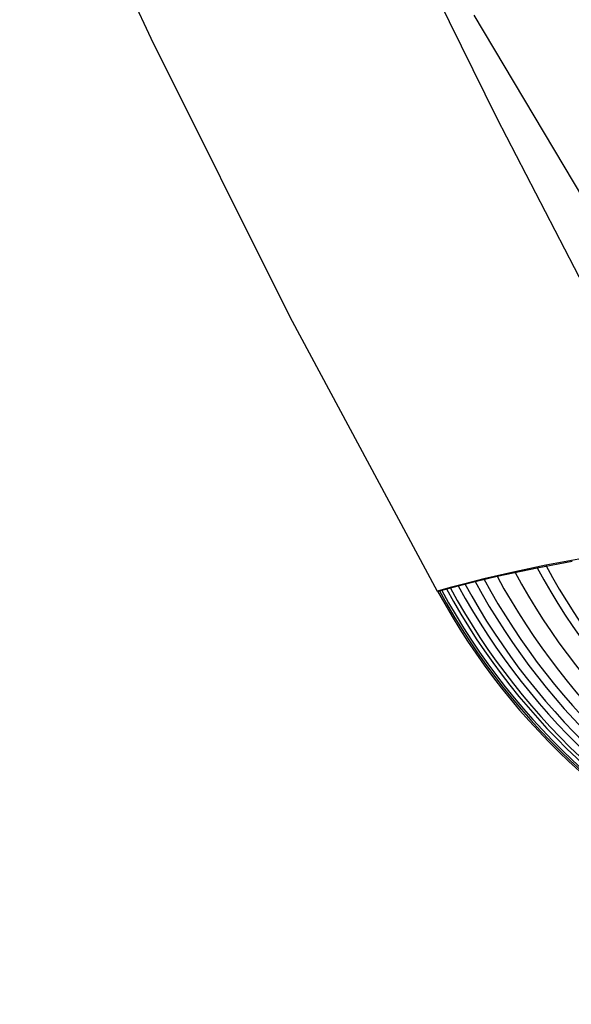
# Model space of a CAD drawing. Extents: x 35624 to 36541, y 4015 to 4839.
# Tile 10 of 150: x 35779 to 35792, y 4147 to 4170. Entities that reach past the tile are written whole.
import ezdxf

# ---------------------------------------------------------------- set-up
doc = ezdxf.new("R2010")
doc.units = 0
doc.layers.add('FUSTO_INTERNO', color=200, linetype='CONTINUOUS')
doc.layers.add('IGES_LEVEL_1', color=4, linetype='CONTINUOUS')

msp = doc.modelspace()

# ---------------------------------------------------------------- linework, layer by layer
at = {"layer": 'FUSTO_INTERNO'}
msp.add_line((35789.31306553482, 4170.385185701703, -207.4448491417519), (35792.14943220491, 4165.61954164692, -207.4445770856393), dxfattribs=at)
at = {"layer": 'IGES_LEVEL_1'}
for p, q in [((35778.72116067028, 4176.438021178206, -208.4460723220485), (35781.77580185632, 4169.84853972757, -208.4457228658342)), ((35789.85788904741, 4167.977835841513, -137.0000094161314), (35787.90505808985, 4171.940581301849, -137.0000092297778)), ((35781.77580185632, 4169.84853972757, -208.4457228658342), (35785.02338981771, 4163.348820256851, -208.4453734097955)), ((35791.88268699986, 4164.054988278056, -137.0000096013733), (35789.85788904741, 4167.977835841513, -137.0000094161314)), ((35785.02338981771, 4163.348820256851, -208.4453734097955), (35788.45938934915, 4156.946195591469, -208.445023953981)), ((35790.78466257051, 4157.495050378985, -165.3788145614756), (35791.60668673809, 4157.64893157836, -158.5518740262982)), ((35791.84476425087, 4157.708756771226, -260.1392945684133), (35790.98695257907, 4157.552027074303, -253.3099349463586)), ((35790.2636360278, 4157.401265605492, -246.4925559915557), (35789.54440272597, 4157.234116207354, -238.0605706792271)), ((35789.85218735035, 4157.294611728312, -174.9548528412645), (35790.78466257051, 4157.495050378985, -165.3788145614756)), ((35790.98695257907, 4157.552027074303, -253.3099349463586), (35790.2636360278, 4157.401265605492, -246.4925559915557)), ((35788.94718484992, 4157.073763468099, -188.5352827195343), (35789.33975458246, 4157.17270228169, -181.749670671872)), ((35789.54440272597, 4157.234116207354, -238.0605706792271), (35789.10096910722, 4157.122222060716, -231.2713434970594)), ((35789.33975458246, 4157.17270228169, -181.749670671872), (35789.85218735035, 4157.294611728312, -174.9548528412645)), ((35788.75617030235, 4157.030259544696, -223.99799346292), (35788.4651726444, 4156.948047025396, -210.60602041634)), ((35788.4651726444, 4156.948047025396, -210.60602041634), (35788.5091570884, 4156.95851821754, -202.0797159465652)), ((35788.5091570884, 4156.95851821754, -202.0797159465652), (35788.94718484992, 4157.073763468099, -188.5352827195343)), ((35789.10096910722, 4157.122222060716, -231.2713434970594), (35788.75617030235, 4157.030259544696, -223.99799346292))]:
    msp.add_line(p, q, dxfattribs=at)
at = {"layer": 'IGES_LEVEL_1', "extrusion": (-0.0963099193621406, -0.01988546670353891, 0.9951527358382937)}
msp.add_arc((3160.985676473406, 35708.54381929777, -3774.927010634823), 15.85118498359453, 286.8301454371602, 0.3191561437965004, dxfattribs=at)
at = {"layer": 'IGES_LEVEL_1', "extrusion": (0.10985028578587, 0.02100692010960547, 0.9937261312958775)}
msp.add_arc((-2634.208356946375, -35742.81967739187, 3854.622840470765), 15.85595684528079, 107.7296725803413, 180.2749546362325, dxfattribs=at)
at = {"layer": 'IGES_LEVEL_1', "extrusion": (-0.1149868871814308, -0.02127516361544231, 0.9931391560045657)}
msp.add_arc((2418.55004089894, 35688.87249011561, -4455.518793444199), 15.85868105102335, 288.0134088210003, 0.2552941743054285, dxfattribs=at)
at = {"layer": 'IGES_LEVEL_1', "extrusion": (0.06635429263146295, 0.01555947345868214, 0.9976748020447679)}
msp.add_arc((-4119.065175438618, -35737.70091562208, 2258.132674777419), 15.84151584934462, 105.3391375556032, 180.4020458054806, dxfattribs=at)
at = {"layer": 'IGES_LEVEL_1', "extrusion": (-0.07404986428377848, -0.0168918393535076, 0.9971114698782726)}
msp.add_arc((3902.251062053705, 35711.49182643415, -2957.807162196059), 15.84391929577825, 285.6475633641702, 0.3828384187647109, dxfattribs=at)
at = {"layer": 'IGES_LEVEL_1', "extrusion": (0.08402100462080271, 0.01840132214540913, 0.9962940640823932)}
msp.add_arc((-3591.347009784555, -35748.02810220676, 2909.292572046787), 15.84654203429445, 106.1906687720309, 180.356763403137, dxfattribs=at)
at = {"layer": 'IGES_LEVEL_1', "extrusion": (-0.005381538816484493, -0.001406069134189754, 0.9999845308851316)}
msp.add_arc((35800.72681788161, 4163.934389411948, -409.0447333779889), 15.83328934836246, 208.5098260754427, 285.1218933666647, dxfattribs=at)
at = {"layer": 'IGES_LEVEL_1', "extrusion": (0.01552441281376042, 0.004035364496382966, 0.9998713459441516)}
msp.add_arc((35801.24633091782, 4163.056695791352, 370.3167153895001), 15.83364807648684, 208.5145857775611, 285.0447062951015, dxfattribs=at)
at = {"layer": 'IGES_LEVEL_1', "extrusion": (-0.02199020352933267, -0.005682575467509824, 0.99974203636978)}
msp.add_arc((4925.526298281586, 35691.59073722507, -1027.933212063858), 15.83420555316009, 284.0167795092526, 0.4709268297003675, dxfattribs=at)
at = {"layer": 'IGES_LEVEL_1', "extrusion": (0.03221547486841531, 0.008213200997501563, 0.9994472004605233)}
msp.add_arc((-4809.320588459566, -35708.44392429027, 991.8874964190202), 15.83514245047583, 104.2195900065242, 180.4612307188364, dxfattribs=at)
at = {"layer": 'IGES_LEVEL_1', "extrusion": (-0.03839432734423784, -0.009684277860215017, 0.999215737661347)}
msp.add_arc((4718.2178039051, 35697.04544538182, -1638.165376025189), 15.83615018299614, 284.3459311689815, 0.4533035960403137, dxfattribs=at)
at = {"layer": 'IGES_LEVEL_1', "extrusion": (0.04912315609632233, 0.01210719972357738, 0.9987193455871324)}
msp.add_arc((-4524.172872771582, -35722.97144150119, 1620.102727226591), 15.83774477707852, 104.6832727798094, 180.4367666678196, dxfattribs=at)
at = {"layer": 'IGES_LEVEL_1', "extrusion": (-0.05665193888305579, -0.01368873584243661, 0.9983001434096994)}
msp.add_arc((4360.860870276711, 35705.38253254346, -2315.305924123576), 15.83952680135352, 284.915651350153, 0.4222343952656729, dxfattribs=at)

doc.saveas('drawing.dxf')
